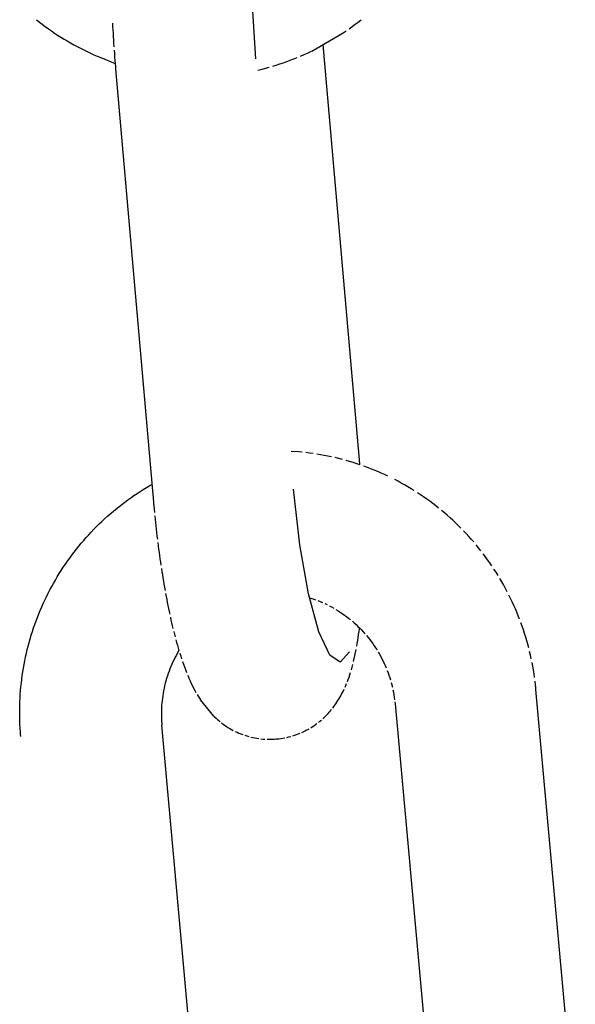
# Model space of a CAD drawing. Extents: x -285 to 5863, y 308 to 3178.
# Tile 134 of 256: x 223.287 to 223.749, y 978.593 to 979.41. Entities that reach past the tile are written whole.
import ezdxf

# ---------------------------------------------------------------- set-up
doc = ezdxf.new("R2010")
doc.units = 0
doc.header["$MEASUREMENT"] = 0
doc.layers.add('SPILL-BUCKET', color=1, linetype='CONTINUOUS')

msp = doc.modelspace()

# ---------------------------------------------------------------- linework, layer by layer
at = {"layer": 'SPILL-BUCKET', "color": 1, "linetype": 'Continuous'}
for p, q in [((223.48317, 979.37792), (223.48042, 979.4217)), ((223.30089, 979.4103), (223.30333, 979.40837)), ((223.30333, 979.40837), (223.30581, 979.40647)), ((223.30581, 979.40647), (223.30831, 979.40461)), ((223.30831, 979.40461), (223.31083, 979.40278)), ((223.36413, 979.40753), (223.36427, 979.40471)), ((223.36427, 979.40471), (223.36442, 979.40189)), ((223.56095, 979.40281), (223.56344, 979.40463)), ((223.56344, 979.40463), (223.5659, 979.40648)), ((223.5659, 979.40648), (223.56834, 979.40837)), ((223.56834, 979.40837), (223.57075, 979.41029)), ((223.31083, 979.40278), (223.31339, 979.40099)), ((223.31339, 979.40099), (223.31596, 979.39924)), ((223.31596, 979.39924), (223.31856, 979.39752)), ((223.31856, 979.39752), (223.32119, 979.39585)), ((223.32119, 979.39585), (223.32384, 979.39421)), ((223.36442, 979.40189), (223.36457, 979.39906)), ((223.36457, 979.39906), (223.36474, 979.39623)), ((223.36474, 979.39623), (223.36491, 979.39341)), ((223.52986, 979.38429), (223.5559, 979.39928)), ((223.5559, 979.39928), (223.55844, 979.40103)), ((223.32384, 979.39421), (223.32651, 979.39261)), ((223.32651, 979.39261), (223.3292, 979.39105)), ((223.3292, 979.39105), (223.33192, 979.38953)), ((223.33192, 979.38953), (223.33465, 979.38804)), ((223.33465, 979.38804), (223.33741, 979.3866)), ((223.36491, 979.39341), (223.36509, 979.39057)), ((223.36509, 979.39057), (223.36528, 979.38774)), ((223.56975, 979.04135), (223.53925, 979.3897)), ((223.33741, 979.3866), (223.34019, 979.3852)), ((223.34019, 979.3852), (223.34299, 979.38384)), ((223.34299, 979.38384), (223.3458, 979.38252)), ((223.3458, 979.38252), (223.34863, 979.38124)), ((223.34863, 979.38124), (223.35148, 979.38)), ((223.35148, 979.38), (223.35435, 979.3788)), ((223.36548, 979.38491), (223.36569, 979.38208)), ((223.36569, 979.38208), (223.3659, 979.37924)), ((223.3659, 979.37924), (223.36612, 979.37641)), ((223.52052, 979.38003), (223.52335, 979.38126)), ((223.52335, 979.38126), (223.52616, 979.38252)), ((223.52616, 979.38252), (223.52894, 979.38384)), ((223.52894, 979.38384), (223.52903, 979.38388)), ((223.52903, 979.38388), (223.52911, 979.38393)), ((223.52924, 979.38398), (223.52949, 979.38411)), ((223.35435, 979.3788), (223.36627, 979.37402)), ((223.36612, 979.37641), (223.36636, 979.37358)), ((223.36636, 979.37358), (223.36652, 979.3716)), ((223.36652, 979.3716), (223.36669, 979.36962)), ((223.49734, 979.37169), (223.50029, 979.37258)), ((223.50029, 979.37258), (223.50322, 979.37352)), ((223.50322, 979.37352), (223.50615, 979.3745)), ((223.50615, 979.3745), (223.50905, 979.37552)), ((223.50905, 979.37552), (223.51194, 979.37658)), ((223.51194, 979.37658), (223.51482, 979.37769)), ((223.51482, 979.37769), (223.51768, 979.37884)), ((223.36669, 979.36962), (223.39821, 979.00969)), ((223.48491, 979.36843), (223.48841, 979.36927)), ((223.48841, 979.36927), (223.4914, 979.37003)), ((223.4914, 979.37003), (223.49437, 979.37084)), ((223.5187, 979.05136), (223.51264, 979.05178)), ((223.52178, 979.05108), (223.5187, 979.05136)), ((223.52793, 979.05039), (223.52485, 979.05076)), ((223.53099, 979.04997), (223.52793, 979.05039)), ((223.53711, 979.04901), (223.53406, 979.04951)), ((223.54016, 979.04846), (223.53711, 979.04901)), ((223.5432, 979.04787), (223.54016, 979.04846)), ((223.54623, 979.04723), (223.5432, 979.04787)), ((223.55227, 979.04582), (223.54926, 979.04655)), ((223.55528, 979.04505), (223.55227, 979.04582)), ((223.56125, 979.04338), (223.55827, 979.04424)), ((223.56422, 979.04248), (223.56125, 979.04338)), ((223.56718, 979.04154), (223.56422, 979.04248)), ((223.57012, 979.04056), (223.56718, 979.04154)), ((223.57597, 979.03846), (223.57305, 979.03953)), ((223.57887, 979.03734), (223.57597, 979.03846)), ((223.58175, 979.03619), (223.57887, 979.03734)), ((223.58462, 979.03499), (223.58175, 979.03619)), ((223.58747, 979.03375), (223.58462, 979.03499)), ((223.5903, 979.03247), (223.58747, 979.03375)), ((223.59312, 979.03115), (223.5903, 979.03247)), ((223.60145, 979.02695), (223.59869, 979.02839)), ((223.38713, 979.01848), (223.38976, 979.02014)), ((223.38976, 979.02014), (223.39241, 979.02176)), ((223.39241, 979.02176), (223.39508, 979.02334)), ((223.39508, 979.02334), (223.39693, 979.02439)), ((223.51979, 978.97426), (223.51447, 979.02047)), ((223.60418, 979.02546), (223.60145, 979.02695)), ((223.6069, 979.02394), (223.60418, 979.02546)), ((223.60959, 979.02238), (223.6069, 979.02394)), ((223.61226, 979.02078), (223.60959, 979.02238)), ((223.61491, 979.01914), (223.61226, 979.02078)), ((223.37436, 979.00963), (223.37686, 979.01148)), ((223.37686, 979.01148), (223.37939, 979.01328)), ((223.37939, 979.01328), (223.38195, 979.01505)), ((223.38195, 979.01505), (223.38453, 979.01679)), ((223.38453, 979.01679), (223.38713, 979.01848)), ((223.62014, 979.01575), (223.61754, 979.01747)), ((223.62272, 979.014), (223.62014, 979.01575)), ((223.62527, 979.01221), (223.62272, 979.014)), ((223.6278, 979.01038), (223.62527, 979.01221)), ((223.3646, 979.0019), (223.367, 979.00388)), ((223.367, 979.00388), (223.36943, 979.00584)), ((223.36943, 979.00584), (223.37188, 979.00775)), ((223.37188, 979.00775), (223.37436, 979.00963)), ((223.39821, 979.00969), (223.39835, 979.0082)), ((223.39835, 979.0082), (223.39848, 979.00672)), ((223.39848, 979.00672), (223.39874, 979.0039)), ((223.39874, 979.0039), (223.39901, 979.00109)), ((223.6303, 979.00852), (223.6278, 979.01038)), ((223.63277, 979.00662), (223.6303, 979.00852)), ((223.63522, 979.00469), (223.63277, 979.00662)), ((223.35531, 978.99361), (223.35759, 978.99573)), ((223.35759, 978.99573), (223.3599, 978.99782)), ((223.3599, 978.99782), (223.36224, 978.99988)), ((223.36224, 978.99988), (223.3646, 979.0019)), ((223.39928, 978.99828), (223.39957, 978.99548)), ((223.39957, 978.99548), (223.39986, 978.99268)), ((223.64003, 979.00072), (223.63764, 979.00272)), ((223.64239, 978.99868), (223.64003, 979.00072)), ((223.64472, 978.9966), (223.64239, 978.99868)), ((223.64703, 978.9945), (223.64472, 978.9966)), ((223.3465, 978.98479), (223.34865, 978.98704)), ((223.34865, 978.98704), (223.35084, 978.98926)), ((223.35084, 978.98926), (223.35306, 978.99145)), ((223.35306, 978.99145), (223.35531, 978.99361)), ((223.39986, 978.99268), (223.40016, 978.98989)), ((223.40016, 978.98989), (223.40047, 978.98711)), ((223.40047, 978.98711), (223.40078, 978.98434)), ((223.6493, 978.99236), (223.64703, 978.9945)), ((223.65154, 978.99019), (223.6493, 978.99236)), ((223.65375, 978.98798), (223.65154, 978.99019)), ((223.34023, 978.97785), (223.34228, 978.9802)), ((223.34228, 978.9802), (223.34438, 978.98251)), ((223.34438, 978.98251), (223.3465, 978.98479)), ((223.40078, 978.98434), (223.40111, 978.98157)), ((223.40111, 978.98157), (223.40144, 978.97881)), ((223.65808, 978.98348), (223.65593, 978.98575)), ((223.6602, 978.98118), (223.65808, 978.98348)), ((223.66228, 978.97885), (223.6602, 978.98118)), ((223.66433, 978.9765), (223.66228, 978.97885)), ((223.33234, 978.96818), (223.33426, 978.97064)), ((223.33426, 978.97064), (223.33621, 978.97308)), ((223.33621, 978.97308), (223.3382, 978.97548)), ((223.3382, 978.97548), (223.34023, 978.97785)), ((223.40178, 978.97607), (223.40212, 978.97333)), ((223.40212, 978.97333), (223.40248, 978.9706)), ((223.40248, 978.9706), (223.40284, 978.96789)), ((223.52707, 978.93351), (223.51979, 978.97426)), ((223.66833, 978.97169), (223.66635, 978.97411)), ((223.67028, 978.96925), (223.66833, 978.97169)), ((223.32679, 978.96064), (223.3286, 978.96318)), ((223.3286, 978.96318), (223.33045, 978.9657)), ((223.33045, 978.9657), (223.33234, 978.96818)), ((223.40284, 978.96789), (223.40321, 978.96518)), ((223.40321, 978.96518), (223.40359, 978.96249)), ((223.40359, 978.96249), (223.40397, 978.95981)), ((223.67407, 978.96428), (223.67219, 978.96678)), ((223.67591, 978.96175), (223.67407, 978.96428)), ((223.32156, 978.95286), (223.32327, 978.95548)), ((223.32327, 978.95548), (223.32501, 978.95807)), ((223.32501, 978.95807), (223.32679, 978.96064)), ((223.40397, 978.95981), (223.40437, 978.95714)), ((223.40477, 978.95449), (223.40517, 978.95185)), ((223.67771, 978.9592), (223.67591, 978.96175)), ((223.67948, 978.95662), (223.67771, 978.9592)), ((223.68291, 978.95139), (223.68121, 978.95402)), ((223.31668, 978.94487), (223.31827, 978.94756)), ((223.31827, 978.94756), (223.3199, 978.95022)), ((223.3199, 978.95022), (223.32156, 978.95286)), ((223.40517, 978.95185), (223.40559, 978.94921)), ((223.40559, 978.94921), (223.40601, 978.94661)), ((223.40601, 978.94661), (223.40644, 978.94401)), ((223.68456, 978.94874), (223.68291, 978.95139)), ((223.68776, 978.94336), (223.68618, 978.94606)), ((223.31214, 978.93667), (223.31361, 978.93942)), ((223.31361, 978.93942), (223.31512, 978.94216)), ((223.31512, 978.94216), (223.31668, 978.94487)), ((223.40644, 978.94401), (223.40688, 978.94142)), ((223.40688, 978.94142), (223.40733, 978.93885)), ((223.40733, 978.93885), (223.40778, 978.9363)), ((223.6893, 978.94064), (223.68776, 978.94336)), ((223.6908, 978.9379), (223.6893, 978.94064)), ((223.69227, 978.93514), (223.6908, 978.9379)), ((223.30795, 978.92828), (223.30931, 978.93109)), ((223.30931, 978.93109), (223.3107, 978.93389)), ((223.3107, 978.93389), (223.31214, 978.93667)), ((223.40824, 978.93376), (223.40871, 978.93125)), ((223.40871, 978.93125), (223.40918, 978.92874)), ((223.53564, 978.90192), (223.52707, 978.93351)), ((223.52795, 978.93025), (223.53096, 978.92924)), ((223.69508, 978.92955), (223.69369, 978.93235)), ((223.69642, 978.92672), (223.69508, 978.92955)), ((223.30413, 978.91971), (223.30536, 978.92258)), ((223.30536, 978.92258), (223.30664, 978.92544)), ((223.30664, 978.92544), (223.30795, 978.92828)), ((223.40918, 978.92874), (223.40967, 978.92626)), ((223.40967, 978.92626), (223.41016, 978.92378)), ((223.41016, 978.92378), (223.41066, 978.92133)), ((223.41066, 978.92133), (223.41117, 978.91889)), ((223.53096, 978.92924), (223.53292, 978.92855)), ((223.53487, 978.92781), (223.53681, 978.92704)), ((223.53681, 978.92704), (223.53873, 978.92622)), ((223.54064, 978.92536), (223.54252, 978.92446)), ((223.54439, 978.92352), (223.54624, 978.92254)), ((223.54624, 978.92254), (223.54807, 978.92152)), ((223.69772, 978.92388), (223.69642, 978.92672)), ((223.69898, 978.92102), (223.69772, 978.92388)), ((223.30068, 978.91099), (223.30179, 978.91391)), ((223.30179, 978.91391), (223.30294, 978.91682)), ((223.30294, 978.91682), (223.30413, 978.91971)), ((223.41117, 978.91889), (223.41169, 978.91647)), ((223.41222, 978.91406), (223.41275, 978.91168)), ((223.54988, 978.92046), (223.55166, 978.91937)), ((223.55166, 978.91937), (223.55343, 978.91824)), ((223.55343, 978.91824), (223.55516, 978.91707)), ((223.55516, 978.91707), (223.55688, 978.91586)), ((223.55688, 978.91586), (223.55857, 978.91462)), ((223.55857, 978.91462), (223.56024, 978.91334)), ((223.56024, 978.91334), (223.56188, 978.91203)), ((223.70021, 978.91814), (223.69898, 978.92102)), ((223.70139, 978.91525), (223.70021, 978.91814)), ((223.70253, 978.91234), (223.70139, 978.91525)), ((223.2976, 978.90213), (223.29859, 978.9051)), ((223.29859, 978.9051), (223.29961, 978.90805)), ((223.29961, 978.90805), (223.30068, 978.91099)), ((223.41275, 978.91168), (223.4133, 978.9093)), ((223.4133, 978.9093), (223.41385, 978.90695)), ((223.41385, 978.90695), (223.41442, 978.9046)), ((223.56349, 978.91069), (223.56507, 978.90931)), ((223.56507, 978.90931), (223.56663, 978.90789)), ((223.56663, 978.90789), (223.56816, 978.90645)), ((223.56816, 978.90645), (223.56966, 978.90497)), ((223.56935, 978.90451), (223.56943, 978.90519)), ((223.56966, 978.90497), (223.57112, 978.90347)), ((223.70468, 978.90646), (223.70362, 978.90941)), ((223.70569, 978.90351), (223.70468, 978.90646)), ((223.29576, 978.89615), (223.29666, 978.89915)), ((223.29666, 978.89915), (223.2976, 978.90213)), ((223.41499, 978.90227), (223.41558, 978.89995)), ((223.41558, 978.89995), (223.41618, 978.89766)), ((223.54472, 978.88238), (223.53564, 978.90192)), ((223.56799, 978.89478), (223.56836, 978.8972)), ((223.56836, 978.8972), (223.56871, 978.89966)), ((223.56871, 978.89966), (223.56904, 978.90207)), ((223.56904, 978.90207), (223.56935, 978.90451)), ((223.57112, 978.90347), (223.57256, 978.90193)), ((223.57256, 978.90193), (223.57396, 978.90036)), ((223.57533, 978.89876), (223.57667, 978.89714)), ((223.57667, 978.89714), (223.57798, 978.89549)), ((223.70666, 978.90054), (223.70569, 978.90351)), ((223.70759, 978.89755), (223.70666, 978.90054)), ((223.70847, 978.89455), (223.70759, 978.89755)), ((223.29333, 978.88709), (223.2941, 978.89012)), ((223.2941, 978.89012), (223.29491, 978.89314)), ((223.29491, 978.89314), (223.29576, 978.89615)), ((223.41679, 978.89536), (223.41742, 978.8931)), ((223.41742, 978.8931), (223.41806, 978.89082)), ((223.41806, 978.89082), (223.41871, 978.88857)), ((223.41871, 978.88857), (223.41939, 978.88631)), ((223.56717, 978.88985), (223.56759, 978.8923)), ((223.56759, 978.8923), (223.56799, 978.89478)), ((223.57798, 978.89549), (223.57925, 978.89381)), ((223.57925, 978.89381), (223.58049, 978.8921)), ((223.58049, 978.8921), (223.58169, 978.89037)), ((223.58169, 978.89037), (223.58286, 978.88862)), ((223.58286, 978.88862), (223.58399, 978.88684)), ((223.70931, 978.89154), (223.70847, 978.89455)), ((223.71011, 978.88852), (223.70931, 978.89154)), ((223.29128, 978.87794), (223.29192, 978.881)), ((223.29192, 978.881), (223.2926, 978.88405)), ((223.2926, 978.88405), (223.29333, 978.88709)), ((223.41623, 978.88077), (223.41528, 978.87889)), ((223.41722, 978.88263), (223.41623, 978.88077)), ((223.41824, 978.88447), (223.41722, 978.88263)), ((223.4193, 978.88629), (223.41824, 978.88447)), ((223.41936, 978.88639), (223.4193, 978.88629)), ((223.42008, 978.88407), (223.4208, 978.88181)), ((223.4208, 978.88181), (223.42153, 978.87958)), ((223.55348, 978.87667), (223.54472, 978.88238)), ((223.56113, 978.8853), (223.55348, 978.87667)), ((223.56513, 978.87976), (223.56569, 978.88228)), ((223.56569, 978.88228), (223.56622, 978.88483)), ((223.56622, 978.88483), (223.5667, 978.88733)), ((223.58508, 978.88504), (223.58614, 978.88321)), ((223.58614, 978.88321), (223.58715, 978.88137)), ((223.58715, 978.88137), (223.58813, 978.8795)), ((223.71158, 978.88245), (223.71087, 978.88549)), ((223.71225, 978.8794), (223.71158, 978.88245)), ((223.29014, 978.87179), (223.29069, 978.87487)), ((223.29069, 978.87487), (223.29128, 978.87794)), ((223.41267, 978.87314), (223.41188, 978.87118)), ((223.4135, 978.87507), (223.41267, 978.87314)), ((223.41437, 978.87699), (223.4135, 978.87507)), ((223.41528, 978.87889), (223.41437, 978.87699)), ((223.4223, 978.87731), (223.42308, 978.87507)), ((223.42308, 978.87507), (223.42391, 978.87277)), ((223.42391, 978.87277), (223.42477, 978.87051)), ((223.56265, 978.87024), (223.5633, 978.87252)), ((223.5633, 978.87252), (223.56392, 978.87481)), ((223.56454, 978.87727), (223.56513, 978.87976)), ((223.58813, 978.8795), (223.58908, 978.87762)), ((223.58908, 978.87762), (223.58998, 978.87571)), ((223.58998, 978.87571), (223.59084, 978.87379)), ((223.59084, 978.87379), (223.59167, 978.87186)), ((223.71345, 978.87327), (223.71287, 978.87634)), ((223.71399, 978.87019), (223.71345, 978.87327)), ((223.28875, 978.86252), (223.28917, 978.86561)), ((223.28917, 978.86561), (223.28963, 978.8687)), ((223.28963, 978.8687), (223.29014, 978.87179)), ((223.40975, 978.86523), (223.40913, 978.86322)), ((223.41042, 978.86723), (223.40975, 978.86523)), ((223.41113, 978.86921), (223.41042, 978.86723)), ((223.41188, 978.87118), (223.41113, 978.86921)), ((223.42477, 978.87051), (223.42568, 978.86817)), ((223.42662, 978.86587), (223.42763, 978.86349)), ((223.56006, 978.86238), (223.56073, 978.86425)), ((223.56073, 978.86425), (223.56136, 978.86611)), ((223.56136, 978.86611), (223.56203, 978.86817)), ((223.59245, 978.8699), (223.5932, 978.86793)), ((223.5932, 978.86793), (223.5939, 978.86594)), ((223.5939, 978.86594), (223.59457, 978.86394)), ((223.59457, 978.86394), (223.59519, 978.86193)), ((223.71448, 978.86711), (223.71399, 978.87019)), ((223.71493, 978.86402), (223.71448, 978.86711)), ((223.28776, 978.85319), (223.28805, 978.8563)), ((223.28805, 978.8563), (223.28838, 978.85941)), ((223.28838, 978.85941), (223.28875, 978.86252)), ((223.40749, 978.85711), (223.40703, 978.85506)), ((223.40799, 978.85916), (223.40749, 978.85711)), ((223.40854, 978.86119), (223.40799, 978.85916)), ((223.40913, 978.86322), (223.40854, 978.86119)), ((223.42763, 978.86349), (223.42868, 978.86113)), ((223.42868, 978.86113), (223.42965, 978.85905)), ((223.42965, 978.85905), (223.43065, 978.85698)), ((223.43065, 978.85698), (223.4316, 978.85511)), ((223.5574, 978.8558), (223.55809, 978.85739)), ((223.55809, 978.85739), (223.55874, 978.85897)), ((223.55942, 978.86067), (223.56006, 978.86238)), ((223.59577, 978.85991), (223.5963, 978.85787)), ((223.5963, 978.85787), (223.5968, 978.85583)), ((223.71569, 978.85782), (223.71533, 978.86092)), ((223.71589, 978.85592), (223.71569, 978.85782)), ((223.71607, 978.85402), (223.71589, 978.85592)), ((223.28733, 978.84696), (223.28752, 978.85008)), ((223.28752, 978.85008), (223.28776, 978.85319)), ((223.4059, 978.84884), (223.40561, 978.84675)), ((223.40623, 978.85092), (223.4059, 978.84884)), ((223.40661, 978.85299), (223.40623, 978.85092)), ((223.40703, 978.85506), (223.40661, 978.85299)), ((223.4316, 978.85511), (223.43258, 978.85325)), ((223.43258, 978.85325), (223.43351, 978.85158)), ((223.43447, 978.8499), (223.43538, 978.84838)), ((223.43538, 978.84838), (223.43633, 978.84685)), ((223.55307, 978.84732), (223.55384, 978.84867)), ((223.55384, 978.84867), (223.55457, 978.85002)), ((223.55457, 978.85002), (223.55531, 978.85143)), ((223.55531, 978.85143), (223.55601, 978.85283)), ((223.55601, 978.85283), (223.55672, 978.85432)), ((223.59725, 978.85377), (223.59766, 978.85171)), ((223.59766, 978.85171), (223.59803, 978.84964)), ((223.59803, 978.84964), (223.59836, 978.84757)), ((223.59836, 978.84757), (223.59864, 978.84548)), ((223.74882, 978.49407), (223.71607, 978.85402)), ((223.28701, 978.83759), (223.28707, 978.84072)), ((223.28707, 978.84072), (223.28718, 978.84384)), ((223.28718, 978.84384), (223.28733, 978.84696)), ((223.40499, 978.84047), (223.40488, 978.83837)), ((223.40516, 978.84257), (223.40499, 978.84047)), ((223.40536, 978.84466), (223.40516, 978.84257)), ((223.40561, 978.84675), (223.40536, 978.84466)), ((223.43633, 978.84685), (223.43718, 978.84554)), ((223.44847, 978.83174), (223.43718, 978.84554)), ((223.54718, 978.83859), (223.54809, 978.83978)), ((223.54809, 978.83978), (223.54898, 978.84099)), ((223.54898, 978.84099), (223.54984, 978.84221)), ((223.54984, 978.84221), (223.55068, 978.84347)), ((223.55068, 978.84347), (223.5515, 978.84472)), ((223.5515, 978.84472), (223.5523, 978.84602)), ((223.5523, 978.84602), (223.55307, 978.84732)), ((223.59884, 978.84376), (223.59902, 978.84204)), ((223.59902, 978.84204), (223.63154, 978.48457)), ((223.28699, 978.83447), (223.28701, 978.83759)), ((223.28702, 978.83134), (223.28699, 978.83447)), ((223.28709, 978.82822), (223.28702, 978.83134)), ((223.4048, 978.83627), (223.40477, 978.83416)), ((223.40477, 978.83416), (223.40478, 978.83206)), ((223.40478, 978.83206), (223.40483, 978.82996)), ((223.40488, 978.83837), (223.4048, 978.83627)), ((223.44847, 978.83174), (223.45023, 978.83009)), ((223.54005, 978.83073), (223.54115, 978.8318)), ((223.54115, 978.8318), (223.54222, 978.83288)), ((223.54222, 978.83288), (223.54327, 978.83399)), ((223.54327, 978.83399), (223.54429, 978.83511)), ((223.54429, 978.83511), (223.54528, 978.83625)), ((223.54528, 978.83625), (223.54624, 978.83741)), ((223.28721, 978.8251), (223.28709, 978.82822)), ((223.28737, 978.82199), (223.28721, 978.8251)), ((223.40483, 978.82996), (223.40493, 978.82786)), ((223.40493, 978.82786), (223.40504, 978.82613)), ((223.40504, 978.82613), (223.40519, 978.8244)), ((223.43736, 978.47078), (223.40519, 978.8244)), ((223.45023, 978.83009), (223.45134, 978.82909)), ((223.45134, 978.82909), (223.45249, 978.82811)), ((223.45249, 978.82811), (223.45365, 978.82716)), ((223.45484, 978.82623), (223.45605, 978.82532)), ((223.45605, 978.82532), (223.45729, 978.82444)), ((223.45729, 978.82444), (223.45869, 978.82348)), ((223.45869, 978.82348), (223.46012, 978.82256)), ((223.52885, 978.82219), (223.5302, 978.82304)), ((223.5302, 978.82304), (223.53153, 978.82391)), ((223.53153, 978.82391), (223.53283, 978.82481)), ((223.53283, 978.82481), (223.5341, 978.82573)), ((223.53535, 978.82669), (223.53657, 978.82766)), ((223.53657, 978.82766), (223.53775, 978.82866)), ((223.53892, 978.82969), (223.54005, 978.83073)), ((223.28758, 978.81887), (223.28737, 978.82199)), ((223.28772, 978.81697), (223.28758, 978.81887)), ((223.28789, 978.81506), (223.28772, 978.81697)), ((223.46012, 978.82256), (223.46158, 978.82168)), ((223.46158, 978.82168), (223.46307, 978.82082)), ((223.46307, 978.82082), (223.46457, 978.82001)), ((223.46611, 978.81923), (223.46766, 978.8185)), ((223.46766, 978.8185), (223.46923, 978.8178)), ((223.46923, 978.8178), (223.47082, 978.81715)), ((223.47082, 978.81715), (223.47244, 978.81653)), ((223.47406, 978.81597), (223.4757, 978.81544)), ((223.4757, 978.81544), (223.47736, 978.81496)), ((223.51072, 978.81462), (223.51232, 978.81504)), ((223.51391, 978.8155), (223.51548, 978.816)), ((223.51548, 978.816), (223.51704, 978.81654)), ((223.51704, 978.81654), (223.51857, 978.81712)), ((223.51857, 978.81712), (223.52009, 978.81773)), ((223.52158, 978.81838), (223.52305, 978.81907)), ((223.52305, 978.81907), (223.52365, 978.81936)), ((223.52365, 978.81936), (223.52424, 978.81966)), ((223.52424, 978.81966), (223.52466, 978.81987)), ((223.52466, 978.81987), (223.52747, 978.82138)), ((223.52466, 978.81987), (223.52494, 978.82001)), ((223.47902, 978.81453), (223.4807, 978.81414)), ((223.4807, 978.81414), (223.48238, 978.81379)), ((223.48238, 978.81379), (223.48407, 978.8135)), ((223.48407, 978.8135), (223.48577, 978.81324)), ((223.48747, 978.81304), (223.48917, 978.81288)), ((223.48917, 978.81288), (223.49087, 978.81277)), ((223.49257, 978.8127), (223.49427, 978.81268)), ((223.49427, 978.81268), (223.49597, 978.81271)), ((223.49597, 978.81271), (223.49741, 978.81277)), ((223.49741, 978.81277), (223.49884, 978.81287)), ((223.49884, 978.81286), (223.50032, 978.81296)), ((223.50031, 978.81297), (223.50056, 978.81299)), ((223.50082, 978.81301), (223.50249, 978.81315)), ((223.50249, 978.81315), (223.50416, 978.81337)), ((223.50416, 978.81337), (223.50582, 978.81362)), ((223.50582, 978.81362), (223.50746, 978.81391)), ((223.5091, 978.81425), (223.51072, 978.81462))]:
    msp.add_line(p, q, dxfattribs=at)

doc.saveas('drawing.dxf')
